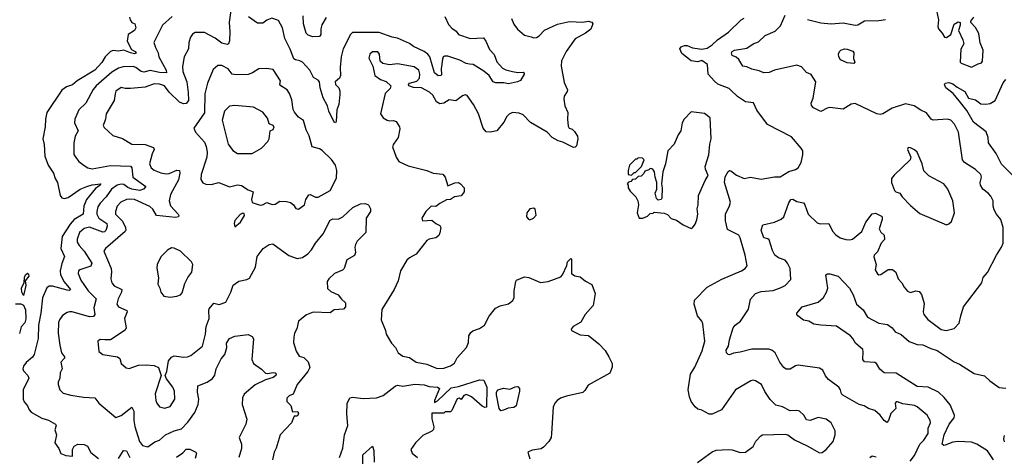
# Model space of a CAD drawing. Extents: x 1690054 to 1842981, y 782881 to 914114.
# Tile 132 of 256: x 1759927 to 1767373, y 800463 to 803766. Entities that reach past the tile are written whole.
import ezdxf

# ---------------------------------------------------------------- set-up
doc = ezdxf.new("R2010")
doc.units = 0

msp = doc.modelspace()

# ---------------------------------------------------------------- linework, layer by layer
at = {"layer": '0CON10XD'}
for points in [[(1761522.9, 803835), (1761511.7, 803748.3), (1761516.6, 803673.4), (1761513.2, 803606.8), (1761505.3, 803584.7), (1761495, 803578.1), (1761455, 803588.7), (1761405, 803626.9), (1761325, 803670), (1761255, 803670), (1761235, 803656.9), (1761219.1, 803635), (1761206.4, 803595), (1761203.3, 803545), (1761170.5, 803485), (1761157.3, 803412.7), (1761160.9, 803375), (1761190.5, 803295), (1761201.2, 803215), (1761204, 803156), (1761186.6, 803133.4), (1761165, 803129.3), (1761135, 803141.2), (1761058.1, 803218.1), (1761022.1, 803265), (1760985, 803279.7), (1760945, 803280), (1760875, 803256.3), (1760765, 803245.4), (1760725, 803245.5), (1760695, 803253.5), (1760655, 803226.2), (1760649.2, 803205), (1760641.8, 803155), (1760580, 803055), (1760575.6, 803015), (1760559.2, 802965), (1760565, 802950), (1760631.4, 802891.4), (1760705, 802868.1), (1760775, 802824.4), (1760875, 802823.2), (1760938.4, 802798.4), (1760943.5, 802785), (1760928, 802752), (1760909.6, 802675), (1760921.1, 802645), (1760945, 802627.1), (1760995, 802606.8), (1761035, 802600), (1761056.9, 802603.1), (1761115, 802628.1), (1761136, 802625), (1761138.2, 802605), (1761128.6, 802555), (1761068.8, 802445), (1761058.7, 802395), (1761068.6, 802358.6), (1761126.7, 802295), (1761131.9, 802285), (1761128, 802275), (1761105, 802270.8), (1760962.5, 802285), (1760933.5, 802333.5), (1760912.6, 802352.6), (1760795, 802404.7), (1760755, 802409.2), (1760735, 802404.7), (1760693.3, 802385), (1760665.3, 802354.7), (1760652.7, 802315), (1760652.7, 802295), (1760705, 802242.2), (1760727.8, 802195), (1760730, 802175), (1760725, 802164.5), (1760575.4, 802034.6), (1760563.3, 802015), (1760618.7, 801885), (1760622.2, 801857.8), (1760616.6, 801806.6), (1760623.3, 801775), (1760642.3, 801752.3), (1760698.5, 801725), (1760696.9, 801705), (1760671.2, 801655), (1760661.8, 801615), (1760675, 801593.1), (1760737.5, 801565), (1760740, 801555), (1760720, 801505), (1760733.3, 801435), (1760723.8, 801416.2), (1760615, 801343.8), (1760570, 801345), (1760535, 801346.7), (1760517.5, 801335), (1760526.7, 801255), (1760555, 801234), (1760667.5, 801215), (1760685, 801202.5), (1760694, 801165), (1760731.7, 801131.7), (1760755, 801128), (1760825, 801151.4), (1760885, 801155.5), (1760945, 801150.6), (1760976.2, 801135), (1760996.7, 801075), (1760952.2, 800935), (1760956, 800886), (1760963.3, 800865), (1760985, 800836.7), (1761025, 800828), (1761065, 800839.2), (1761100.8, 800895), (1761096.9, 800955), (1761085.6, 800985), (1761037.8, 801047.8), (1761026.4, 801073.6), (1761038.8, 801105), (1761053.1, 801185), (1761076.3, 801213.7), (1761095, 801222.2), (1761165, 801213.5), (1761195.4, 801214.6), (1761222.5, 801225), (1761310.6, 801295), (1761333.1, 801386.9), (1761337.7, 801445), (1761360, 801505), (1761356.5, 801565), (1761361.2, 801578.8), (1761395, 801620.8), (1761435, 801612.2), (1761485, 801628.7), (1761523.6, 801705), (1761541.3, 801758.7), (1761585, 801787.8), (1761645, 801799.4), (1761665, 801810), (1761710, 801895), (1761723.5, 801975), (1761769.5, 802035), (1761814, 802065), (1761840.3, 802070.3), (1761963.2, 801983.2), (1762025, 801960), (1762065, 801967.8), (1762105, 801994.5), (1762134.3, 802025.7), (1762165.3, 802075), (1762221.8, 802145), (1762275, 802249.4), (1762295, 802259.1), (1762335, 802257.9), (1762371.4, 802275), (1762445.7, 802345), (1762505, 802374.4), (1762540, 802375), (1762565, 802366.2), (1762581.2, 802335), (1762579.2, 802315), (1762546.9, 802265), (1762545.6, 802155), (1762480.5, 802089.5), (1762465.5, 802065), (1762461.2, 802045), (1762466.4, 802005), (1762458.6, 801981.4), (1762400.8, 801949.2), (1762380, 801885), (1762369.6, 801870.4), (1762306.7, 801845), (1762265, 801805.6), (1762252.5, 801785), (1762255, 801732.5), (1762280.4, 801710.4), (1762335.6, 801685), (1762361.2, 801651.2), (1762391.5, 801625), (1762391.2, 801595), (1762375, 801575.5), (1762305, 801570.5), (1762275, 801549.2), (1762145.4, 801554.6), (1762095, 801533.3), (1762035, 801485.6), (1762023, 801427), (1762004.6, 801395), (1762000.3, 801365), (1761997.2, 801325), (1762019.2, 801259.2), (1762041.5, 801221.5), (1762075, 801209.4), (1762108, 801178), (1762120.6, 801135), (1762107.3, 801105), (1762024.7, 801005.3), (1761995, 800932.5), (1761965, 800920), (1761948.3, 800901.7), (1761948.3, 800878.3), (1761978, 800848), (1761990, 800800), (1762031.7, 800801.7), (1762036, 800785), (1762025, 800766.7), (1762003.3, 800766.7), (1761982, 800715), (1761897.5, 800625), (1761868, 800525), (1761851.4, 800495), (1761840, 800435)], [(1766860, 803835), (1766874.6, 803765), (1766870.4, 803715), (1766875, 803696.7), (1766903.8, 803665), (1766920, 803635), (1766935, 803632.9), (1766968.9, 803655), (1766995, 803732.5), (1767025, 803750), (1767040, 803745), (1767040, 803725), (1767026.2, 803685), (1767060.8, 803615), (1767067.5, 803585), (1767045, 803542.5), (1767040, 803445), (1767046.4, 803436.4), (1767125, 803407.5), (1767175, 803433.3), (1767200.7, 803439.3), (1767208.3, 803451.7), (1767214, 803535), (1767190.9, 803590.9), (1767181.2, 803661.2), (1767155, 803707.5), (1767120, 803745), (1767120, 803755), (1767143.9, 803786.1)], [(1760756.9, 803785), (1760761.9, 803765), (1760775, 803745.8), (1760798, 803735), (1760805.7, 803705), (1760795.3, 803684.7), (1760748.5, 803655), (1760739.1, 803605), (1760771.7, 803541.7), (1760801.2, 803525), (1760806.9, 803513.1), (1760795, 803508.9), (1760765.5, 803514.5), (1760715, 803534.6), (1760675, 803528.5), (1760635, 803532.2), (1760615, 803524.5), (1760574.7, 803485), (1760547.8, 803442.2), (1760495.4, 803384.6), (1760361.9, 803305), (1760325.8, 803274.2), (1760281.8, 803258.2), (1760246.2, 803233.8), (1760133.3, 803065), (1760122.9, 803015), (1760120.6, 802955), (1760101.5, 802865), (1760112, 802822), (1760116.2, 802735), (1760142.7, 802665), (1760183.3, 802605), (1760195.7, 802565), (1760212.9, 802535), (1760234.4, 802435), (1760245, 802418), (1760265, 802412.7), (1760295, 802420.8), (1760385, 802485.3), (1760434.8, 802505.2), (1760475, 802517.6), (1760540, 802525), (1760536.9, 802515), (1760500.8, 802489.2), (1760433.3, 802405), (1760411.6, 802355), (1760406, 802294), (1760339.4, 802255), (1760309.7, 802220.3), (1760248, 802125), (1760239.3, 802035), (1760267.3, 801975), (1760247.1, 801922.9), (1760232.5, 801865), (1760235.7, 801835.7), (1760263.5, 801783.5), (1760312.5, 801725), (1760305, 801718.6), (1760285, 801720.4), (1760175, 801751.2), (1760150.3, 801749.7), (1760133.4, 801736.6), (1760098.6, 801661.4), (1760087.9, 801545), (1760069.2, 801455), (1760066.9, 801355), (1760036.3, 801233.7), (1760025, 801213.5), (1759975, 801172.5), (1759955.8, 801145), (1759950, 801125), (1759955, 801108.8), (1759989.2, 801075), (1759996.9, 801055), (1759953.1, 800965), (1759954.2, 800895), (1759960.8, 800875), (1759985.4, 800845.4), (1759997.8, 800815), (1760015, 800797.8), (1760095, 800751.1), (1760145, 800737.1), (1760198.8, 800705), (1760203.8, 800695), (1760192.2, 800662.2), (1760205.8, 800625), (1760193.8, 800565), (1760222.7, 800522.7), (1760237.5, 800485), (1760275, 800470), (1760327.5, 800465), (1760326, 800515), (1760340.3, 800539.7), (1760366.5, 800553.5), (1760415, 800551.8), (1760439.8, 800539.8), (1760465, 800492.9), (1760523.1, 800445)], [(1761079.5, 803790.5), (1761006.7, 803725), (1760942, 803595), (1760953.1, 803555), (1760974.6, 803515), (1760978.7, 803485), (1761033.8, 803385), (1761036.2, 803363.8), (1760985, 803365.8), (1760915, 803380.8), (1760865, 803369.2), (1760844.8, 803374.8), (1760805, 803403.9), (1760785, 803411.3), (1760709.2, 803410.8), (1760675, 803400), (1760625, 803368.9), (1760506.2, 803265), (1760482, 803238), (1760427.2, 803135), (1760373.5, 803085), (1760345, 803013.3), (1760342.2, 802985), (1760368.5, 802925), (1760347.7, 802885), (1760337.3, 802835), (1760336.6, 802746.6), (1760352.6, 802722.6), (1760375, 802692.5), (1760415, 802662.5), (1760442.5, 802645), (1760475, 802637.3), (1760615, 802663.6), (1760765, 802658.2), (1760776.1, 802646.1), (1760783.9, 802575), (1760882, 802505), (1760864.4, 802485), (1760835, 802474.8), (1760775, 802485.2), (1760745, 802497.3), (1760715, 802518.8), (1760695, 802521.9), (1760664.5, 802515), (1760620.3, 802485), (1760581.1, 802425), (1760535, 802379.1), (1760518.9, 802351.1), (1760509.7, 802315), (1760511.6, 802295), (1760526.1, 802265), (1760587.3, 802225), (1760588.8, 802205), (1760578.1, 802171.9), (1760568.1, 802161.9), (1760555, 802159.7), (1760455, 802196.3), (1760415, 802186.8), (1760380.2, 802155), (1760362.2, 802105), (1760362.3, 802082.3), (1760376.8, 802056.8), (1760415.2, 802015.2), (1760473.3, 801925), (1760465, 801902.5), (1760382.5, 801875), (1760373.1, 801865), (1760369.1, 801845), (1760388.5, 801795), (1760443.8, 801715), (1760504.5, 801655), (1760488.5, 801585), (1760494.4, 801535), (1760485, 801520.5), (1760455, 801517.3), (1760325, 801556.4), (1760305, 801556.7), (1760285, 801550.8), (1760251.7, 801528.3), (1760228.1, 801495), (1760221.5, 801475), (1760219.2, 801395), (1760229.6, 801305), (1760242.7, 801245), (1760265.4, 801215), (1760265.4, 801205), (1760238.9, 801175), (1760249.2, 801125), (1760234, 801095), (1760231.9, 801055), (1760218.6, 801025), (1760217.5, 801005), (1760231.2, 800965), (1760255, 800940.8), (1760315, 800924.4), (1760410.3, 800910.3), (1760494.3, 800904.3), (1760525, 800863.8), (1760655, 800756.7), (1760695, 800770.8), (1760775, 800834), (1760791.6, 800805), (1760791.4, 800735), (1760798.8, 800688.8), (1760832.9, 800575), (1760856, 800545), (1760895, 800534.4), (1760948.8, 800571.2), (1760984.1, 800585.9), (1761030.8, 800625), (1761095, 800654.7), (1761149.7, 800670.3), (1761199.6, 800720.4), (1761250.7, 800795), (1761276.7, 800855), (1761281.8, 800895), (1761270.9, 800949.1), (1761274, 800995), (1761346, 801025), (1761385, 801051.4), (1761402.4, 801077.6), (1761413.1, 801125), (1761430.6, 801159.4), (1761450.6, 801199.4), (1761477.7, 801232.3), (1761492.5, 801285), (1761492.2, 801317.8), (1761514, 801355), (1761553, 801373), (1761655, 801383.3), (1761685, 801368.6), (1761695, 801352.5), (1761682, 801195), (1761694.5, 801165), (1761755, 801121.5), (1761785, 801091.9), (1761801.4, 801088.6), (1761845, 801098.2), (1761858.8, 801095), (1761867.1, 801085), (1761864.3, 801075), (1761845, 801059.5), (1761785, 801040.4), (1761707.4, 801002.6), (1761625, 800934.2), (1761612.1, 800905), (1761610, 800855), (1761645.7, 800745), (1761638.5, 800705), (1761585.7, 800605), (1761605.5, 800555), (1761605, 800522.5), (1761584.3, 800455)], [(1763141.2, 803791.2), (1763169.9, 803729.9), (1763195, 803701.9), (1763229.1, 803679.1), (1763246, 803655), (1763335, 803624.4), (1763435, 803628), (1763451.5, 803605), (1763480.5, 803540.5), (1763515, 803504), (1763535, 803448), (1763579.1, 803399.1), (1763604.2, 803385.8), (1763655, 803374.2), (1763695, 803367.5), (1763735, 803370), (1763742.5, 803365), (1763743.3, 803355), (1763715, 803307.5), (1763692.5, 803295), (1763625, 803280.6), (1763589.1, 803289.1), (1763527.9, 803287.9), (1763506.7, 803296.7), (1763478.6, 803345), (1763436.9, 803376.9), (1763356.8, 803426.8), (1763329, 803431), (1763304.4, 803435), (1763255, 803459.7), (1763165, 803490), (1763139.8, 803490.2), (1763130.8, 803485), (1763125, 803467.5), (1763114.7, 803394.7), (1763117.5, 803352.5), (1763114, 803345), (1763092.1, 803342.1), (1763064, 803365), (1763027.8, 803485), (1763014.8, 803504.8), (1762985, 803525.3), (1762905, 803562.8), (1762875, 803586.8), (1762785.6, 803625.6), (1762745, 803633.8), (1762645, 803668.7), (1762445, 803670), (1762428.1, 803655), (1762373.5, 803545), (1762357.9, 803485), (1762350.9, 803405), (1762353.3, 803345), (1762344.8, 803325.2), (1762312.2, 803295), (1762314.5, 803275), (1762340, 803250), (1762347.1, 803227.1), (1762349.3, 803200.7), (1762340, 803125), (1762325.5, 803085), (1762321.2, 802995), (1762315, 802986.7), (1762305, 802991.2), (1762265.8, 803074.2), (1762254, 803115), (1762221.2, 803175), (1762200.3, 803250.3), (1762195, 803295.6), (1762185, 803308.7), (1762149.5, 803329.5), (1762121.5, 803385), (1762065, 803444.4), (1762046, 803456), (1762011.8, 803461.8), (1762000.7, 803470.7), (1761973.3, 803543.3), (1761931.2, 803625), (1761915.3, 803705.3), (1761885, 803760.6), (1761835, 803777.9), (1761795, 803763.8), (1761765, 803739.6), (1761725, 803738.9), (1761657.8, 803787.8)], [(1762245, 803782.1), (1762211.5, 803728.5), (1762203.9, 803696.1), (1762205.8, 803655), (1762195, 803640), (1762143.9, 803636.1), (1762109.1, 803649.1), (1762094.6, 803664.6), (1762074.2, 803735), (1762070.7, 803795)], [(1763646.5, 803776.5), (1763665, 803733.8), (1763691.2, 803695), (1763745, 803650), (1763795, 803636.7), (1763815, 803628), (1763835, 803631.4), (1763855.4, 803644.6), (1763895, 803688.1), (1763995, 803732.7), (1764085, 803753.3), (1764185, 803747.5), (1764225, 803755.7), (1764255, 803746.7), (1764261.2, 803735), (1764246, 803695), (1764205, 803664.4), (1764127.6, 803622.4), (1764058.8, 803525), (1764024.3, 803455), (1764023.1, 803415), (1764045, 803290), (1764068.8, 803235), (1764067.7, 803222.3), (1764045, 803187.5), (1764042.5, 803165), (1764050, 803115), (1764072.2, 803065), (1764069.5, 803015), (1764075, 802960), (1764082.5, 802945), (1764105, 802938.1), (1764121.7, 802921.7), (1764144.5, 802885), (1764148.8, 802865), (1764137.1, 802812.9), (1764127.8, 802802.2), (1764115, 802798.7), (1764035, 802838.9), (1763998.9, 802848.9), (1763954, 802875), (1763915, 802914.3), (1763789.3, 802989.3), (1763735, 803046), (1763705, 803060), (1763655, 803063.8), (1763627.7, 803052.3), (1763611.2, 803035), (1763588.9, 802991.1), (1763534.4, 802925.6), (1763485, 802914.2), (1763455, 802918.6), (1763432.2, 802945), (1763396.2, 803055), (1763360, 803125), (1763311.7, 803191.7), (1763295, 803196.7), (1763275, 803191.3), (1763225, 803151.9), (1763175, 803158.9), (1763135, 803134.5), (1763105, 803130), (1763079.4, 803145), (1763050.6, 803195), (1763026.9, 803216.9), (1762965, 803250), (1762905, 803254.4), (1762870, 803265), (1762867.5, 803275), (1762875, 803286.2), (1762929.8, 803300.2), (1762950, 803325), (1762952.2, 803355), (1762945.6, 803385), (1762910.5, 803410.5), (1762785, 803432.5), (1762725, 803426), (1762674, 803434), (1762652, 803452), (1762648.1, 803505), (1762635, 803524.4), (1762595, 803522.3), (1762575, 803505.8), (1762568, 803475), (1762597.5, 803415), (1762613.3, 803345), (1762656.7, 803315), (1762697.6, 803297.6), (1762733.3, 803265), (1762728.8, 803245), (1762691.2, 803208.8), (1762656.2, 803055), (1762676.7, 803025), (1762705, 803006.7), (1762725, 803000), (1762755, 803004.2), (1762775, 802995.8), (1762798.8, 802955), (1762801.7, 802941.7), (1762789.2, 802875), (1762753.8, 802825), (1762746.7, 802805), (1762774, 802725), (1762795, 802693.3), (1762865, 802661.9), (1763005, 802624.4), (1763055, 802604.4), (1763127.8, 802597.8), (1763145.7, 802575.7), (1763165, 802510), (1763217.7, 802532.3), (1763245, 802534.2), (1763261.2, 802525), (1763287.5, 802495), (1763287.5, 802465), (1763266.1, 802433.9), (1763215, 802426.2), (1763185, 802406.7), (1763155, 802402.5), (1763105, 802376.7), (1763075, 802353.3), (1763040, 802355), (1762997.5, 802315), (1762967.5, 802265), (1762972.5, 802245), (1763045, 802248.8), (1763073.9, 802223.9), (1763105, 802210), (1763113.3, 802195), (1763105, 802152.5), (1763095.8, 802134.2), (1763075, 802116.7), (1763025, 802106.7), (1763005, 802096.2), (1762926.6, 801993.4), (1762874.2, 801965.8), (1762855, 801947.5), (1762808, 801865), (1762788.3, 801791.7), (1762759.2, 801725), (1762665.9, 801574.1), (1762660, 801495), (1762693.8, 801415), (1762697.7, 801387.7), (1762738.3, 801318.3), (1762770, 801285), (1762788.8, 801245), (1762825, 801221.4), (1762875, 801209.2), (1762925, 801175.7), (1763005, 801160), (1763085, 801127.8), (1763135, 801130), (1763185, 801148.6), (1763215, 801166.9), (1763235, 801207.1), (1763305.7, 801285), (1763320.6, 801325), (1763323.1, 801375), (1763339.4, 801400.6), (1763355, 801411.9), (1763405, 801428.9), (1763442.9, 801455), (1763477.6, 801522.4), (1763526.6, 801583.4), (1763559.7, 801600.3), (1763625, 801615.7), (1763657.4, 801642.6), (1763667.1, 801665), (1763665.7, 801715), (1763678, 801785), (1763685, 801796.2), (1763745, 801820.6), (1763776.7, 801815), (1763865, 801777.1), (1763925, 801785.5), (1764020.2, 801819.8), (1764033.3, 801835), (1764063.9, 801906.1), (1764070, 801935), (1764095, 801960), (1764100, 801955), (1764100, 801845), (1764125, 801828), (1764165, 801822), (1764205, 801787.5), (1764253, 801763), (1764280, 801695), (1764263.3, 801605), (1764203.8, 801535), (1764171.7, 801478.3), (1764112.5, 801445), (1764097.5, 801425), (1764100, 801415), (1764165, 801382.9), (1764227.9, 801377.9), (1764306.2, 801315), (1764354.3, 801264.3), (1764383.8, 801215), (1764406.7, 801165), (1764407, 801137), (1764389.3, 801090.7), (1764225, 801001.2), (1764200.3, 800959.7), (1764185, 800946.2), (1764061.7, 800918.3), (1764016.1, 800903.9), (1763991.2, 800885), (1763974, 800865), (1763962.5, 800835), (1763949.5, 800635), (1763945.6, 800605), (1763930, 800575), (1763889.1, 800530.9), (1763869.7, 800520.3), (1763801.7, 800508.3), (1763770, 800495), (1763785, 800442.5)], [(1765881.7, 800541.7), (1765975, 800490), (1765995, 800492), (1766026.2, 800515), (1766080, 800575), (1766093.3, 800625), (1766093.8, 800655), (1766064, 800715), (1766026.7, 800745), (1765965, 800755.7), (1765905, 800733.3), (1765878.3, 800738.3), (1765857.5, 800775), (1765823.6, 800803.6), (1765805, 800810), (1765753.9, 800806.1), (1765697, 800837), (1765645, 800850.8), (1765602.4, 800892.4), (1765562.2, 800952.2), (1765537.1, 801005), (1765492.8, 801032.8), (1765475, 801038.1), (1765456.4, 801033.6), (1765341.2, 800965), (1765233.8, 800815), (1765165, 800782.5), (1765142.5, 800782.5), (1765085, 800811.2), (1765055, 800818.8), (1765035, 800836.2), (1765006.4, 800876.4), (1764991.7, 800911.7), (1764983.6, 800965), (1765000.9, 801085), (1765032.6, 801137.4), (1765089.1, 801260.9), (1765109.3, 801335), (1765094.4, 801464.4), (1765085.5, 801485.5), (1765052.5, 801525), (1765027.1, 801615), (1765029.2, 801645), (1765126.5, 801743.5), (1765236.8, 801803.2), (1765385, 801865.5), (1765414.3, 801885), (1765429.4, 801905), (1765414.5, 801984.5), (1765376.7, 802115), (1765365, 802135.6), (1765278.8, 802178.8), (1765265.6, 802245), (1765264.3, 802295), (1765295, 802358.8), (1765301.5, 802385), (1765256.5, 802535), (1765262, 802578), (1765285, 802618.8), (1765295, 802626), (1765305, 802624), (1765348.9, 802588.9), (1765405, 802564.2), (1765455, 802575.8), (1765535, 802560.8), (1765635, 802577.5), (1765677.7, 802577.7), (1765745, 802617.1), (1765795, 802632), (1765814.2, 802645.8), (1765837.5, 802685), (1765850, 802745), (1765848.8, 802775), (1765838, 802795), (1765765, 802879.2), (1765583, 802973), (1765502.7, 803082.7), (1765477.5, 803137.5), (1765415, 803145.7), (1765355, 803185.6), (1765304.4, 803234.4), (1765293.8, 803245), (1765207.9, 803277.9), (1765180.9, 803300.9), (1765134.5, 803355), (1765127.8, 803427.8), (1765085, 803456.7), (1765055, 803448.6), (1765005, 803454), (1764935, 803510.8), (1764918.6, 803545), (1764928.3, 803561.7), (1764955, 803572), (1764975, 803570.8), (1765015, 803554.3), (1765085, 803542.9), (1765125, 803551.1), (1765165, 803575.5), (1765204.4, 803615), (1765287.6, 803672.4), (1765384.2, 803765), (1765405, 803776.9)], [(1766661.4, 800425), (1766695, 800470), (1766733.3, 800555), (1766765, 800584.2), (1766797.8, 800635), (1766798.2, 800675), (1766814.4, 800715), (1766811.4, 800735), (1766788.8, 800775), (1766715, 800837.1), (1766695, 800846.9), (1766605, 800861.1), (1766565, 800874.5), (1766554.6, 800875.4), (1766546.7, 800865), (1766552.7, 800825), (1766514.5, 800785.5), (1766497.3, 800732.7), (1766485, 800717.5), (1766465, 800733.3), (1766435, 800773.8), (1766395, 800810), (1766346.7, 800825), (1766314.4, 800844.4), (1766275, 800854.4), (1766151.2, 800925), (1766141.2, 800935), (1766133.8, 800965), (1766121.2, 800985), (1766045, 801043.3), (1766021.7, 801071.7), (1766000, 801115), (1765975, 801129.2), (1765815, 801152.9), (1765795, 801147.5), (1765755, 801121.4), (1765723.4, 801123.4), (1765705, 801136), (1765675, 801174.2), (1765641.4, 801245), (1765615.5, 801265.5), (1765593.4, 801273.4), (1765465, 801274.2), (1765375, 801250), (1765325, 801243.8), (1765295, 801230), (1765285, 801232), (1765273.1, 801245), (1765268.9, 801265), (1765288.6, 801295), (1765295.8, 801345), (1765322, 801435), (1765338.8, 801455), (1765379.2, 801485), (1765438, 801575), (1765455, 801652.5), (1765491.2, 801695), (1765535, 801710), (1765625, 801718.6), (1765685, 801740), (1765716.2, 801755), (1765758.8, 801801.2), (1765754.2, 801885), (1765734.3, 801925), (1765715, 801947.8), (1765665, 801963.9), (1765637.1, 801985), (1765619.2, 802019.2), (1765595, 802100), (1765585, 802109.5), (1765555.7, 802115.7), (1765534.3, 802175), (1765545.9, 802214.1), (1765635, 802234.2), (1765685, 802256), (1765705, 802274), (1765745, 802380), (1765760, 802405), (1765775, 802408.8), (1765805, 802392), (1765855, 802380), (1765865.7, 802365), (1765890.8, 802295), (1765958.3, 802228.3), (1765981.1, 802221.1), (1766047.5, 802225), (1766075, 802167.5), (1766098.3, 802138.3), (1766132.5, 802115), (1766174.3, 802104.3), (1766205, 802101.2), (1766225, 802106.2), (1766297, 802163), (1766326.2, 802235), (1766375, 802297.5), (1766398.3, 802301.7), (1766445, 802280), (1766450, 802275), (1766449.4, 802255), (1766427.1, 802185), (1766438.8, 802158.8), (1766463.8, 802135), (1766466.4, 802103.6), (1766442.5, 802075), (1766415, 802010), (1766390, 801985), (1766387, 801973), (1766404, 801915), (1766396, 801875), (1766415, 801844.2), (1766425, 801836.2), (1766440.5, 801839.5), (1766494.4, 801875.6), (1766527.3, 801877.3), (1766554.2, 801855), (1766570, 801805), (1766598.8, 801775), (1766615, 801743.3), (1766642.1, 801712.1), (1766665, 801702.5), (1766705, 801714), (1766729.5, 801709.5), (1766746.9, 801686.9), (1766768.3, 801618.3), (1766760, 801555), (1766765, 801536.7), (1766795, 801498.8), (1766895, 801421.4), (1766934.1, 801415.9), (1766995, 801428.8), (1767030.7, 801469.3), (1767044, 801525), (1767065.8, 801594.2), (1767202.9, 801775), (1767214.2, 801815), (1767246.9, 801853.1), (1767314.5, 801985.5), (1767352, 802045), (1767363.9, 802076.1), (1767364.4, 802195), (1767346.9, 802255), (1767314.7, 802294.7), (1767297.5, 802327.5), (1767289.6, 802355), (1767290, 802395), (1767272.2, 802432.2), (1767255, 802452.5), (1767210.6, 802485), (1767192.9, 802515), (1767190.6, 802535), (1767200.6, 802575), (1767196.9, 802595), (1767155, 802632.5), (1767073.5, 802685), (1767057.9, 802705), (1767027.8, 802915), (1766997.5, 802975), (1766970, 803005), (1766943.3, 803015), (1766835, 803005.6), (1766819.4, 803015), (1766785, 803060.6), (1766741.2, 803081.2), (1766692.5, 803115), (1766625, 803130), (1766525, 803097.5), (1766455, 803054), (1766435, 803048.8), (1766410, 803055), (1766245, 803131.2), (1766215, 803126), (1766155, 803089.2), (1766055, 803101.9), (1766033, 803097), (1765985, 803072), (1765929.1, 803099.1), (1765915, 803117.5), (1765913.3, 803135), (1765927.7, 803172.3), (1765947.5, 803295), (1765912.9, 803352.9), (1765876.8, 803366.8), (1765838.5, 803408.5), (1765805, 803421.8), (1765635.5, 803384.5), (1765595, 803366.5), (1765555, 803365.6), (1765520, 803380), (1765465, 803390.9), (1765425, 803409.4), (1765395, 803413.8), (1765365, 803464), (1765345, 803484), (1765315.8, 803495.8), (1765310.6, 803515), (1765315, 803525.6), (1765333.3, 803536.7), (1765425, 803550), (1765475, 803583.1), (1765515, 803598.6), (1765565, 803646.9), (1765640.2, 803679.8), (1765679.6, 803720.4), (1765715, 803801.9)], [(1765885, 803767.8), (1765985, 803743.8), (1766065, 803736.1), (1766155, 803743.4), (1766245, 803724.1), (1766265, 803727.5), (1766315, 803758.8), (1766425, 803761.2), (1766475, 803768.2)], [(1766235, 803433.8), (1766185, 803440.8), (1766135, 803463.8), (1766122.5, 803485), (1766120, 803505), (1766126, 803525), (1766136.2, 803535), (1766165, 803545.5), (1766185, 803544.4), (1766228.5, 803528.5), (1766236.2, 803515), (1766234, 803474), (1766242.5, 803445), (1766235, 803433.8)], [(1762035, 802333.8), (1762082, 802365), (1762090.8, 802405), (1762115, 802442.2), (1762125, 802443.5), (1762165, 802422.5), (1762185, 802423.3), (1762276.2, 802473.8), (1762323.2, 802566.8), (1762325.6, 802625), (1762314.6, 802665), (1762285, 802708.2), (1762215, 802777.1), (1762195, 802790), (1762140, 802805), (1762116.6, 802886.6), (1762092.6, 802932.6), (1762074.2, 803004.2), (1762035, 803028), (1762005, 803066.2), (1761995, 803087.5), (1761985, 803160), (1761967.3, 803207.3), (1761949.4, 803235), (1761900.8, 803265), (1761894.3, 803275), (1761898.6, 803305), (1761845, 803389.4), (1761792.7, 803397.3), (1761735, 803394.2), (1761686.8, 803363.2), (1761655, 803351.9), (1761565, 803349.1), (1761532.9, 803355), (1761504.3, 803395), (1761455, 803420.9), (1761425, 803419.4), (1761389.2, 803390.8), (1761346.7, 803285), (1761327.5, 803205), (1761325, 803062.5), (1761244, 802945), (1761256.7, 802915), (1761325, 802838.8), (1761338, 802808), (1761345.5, 802765), (1761342.5, 802725), (1761298.5, 802595), (1761297.6, 802557.6), (1761312.2, 802532.2), (1761335, 802520.8), (1761375, 802520), (1761434.1, 802534.1), (1761515, 802501.4), (1761575, 802518), (1761605, 802510.8), (1761655, 802478), (1761693.3, 802465), (1761681.2, 802405), (1761685, 802383.3), (1761745, 802364), (1761764.1, 802365.9), (1761795, 802382), (1761837.5, 802367.5), (1761860, 802370), (1761895, 802393.8), (1761945, 802390), (1761975, 802383.3), (1761997.5, 802365), (1762015, 802336.7), (1762035, 802333.8)], [(1767433.3, 802593.3), (1767352.4, 802672.4), (1767312.1, 802755), (1767254.6, 802835), (1767250, 802875), (1767235, 802918.1), (1767140.1, 802990.1), (1767088.8, 803078.8), (1767031.5, 803151.5), (1766987, 803207), (1766930.7, 803250.7), (1766922.2, 803275), (1766926.7, 803285), (1766955, 803290), (1766985, 803281.9), (1767016.7, 803256.7), (1767075, 803224.3), (1767103.2, 803173.2), (1767155, 803161.2), (1767195, 803128.7), (1767233.6, 803126.4), (1767267.4, 803132.6), (1767304.6, 803155.4), (1767365, 803288.8), (1767385, 803313.3)], [(1761575, 802752.9), (1761685, 802754.2), (1761755, 802794.3), (1761804.5, 802845.5), (1761814.2, 802865), (1761821.2, 802925), (1761845, 802936.2), (1761852, 802955), (1761843.3, 802965), (1761815, 802977.5), (1761801.3, 803021.3), (1761765, 803065.8), (1761695.4, 803105.4), (1761555, 803117.3), (1761515, 803112.1), (1761475.3, 803075), (1761458.6, 803005), (1761504.7, 802824.7), (1761537.9, 802777.9), (1761575, 802752.9)], [(1765005, 802187.5), (1765015, 802192.5), (1765035, 802220), (1765048, 802252), (1765054.6, 802295), (1765049.6, 802335), (1765057.7, 802365), (1765061.9, 802435), (1765110.5, 802549.5), (1765133, 802587), (1765113.8, 802635), (1765112, 802655), (1765140, 802745), (1765145.4, 802825), (1765155.5, 802865.5), (1765150, 803025), (1765105, 803056.2), (1765005, 803070), (1764952.5, 803015), (1764937.5, 802985), (1764926.7, 802925), (1764906.7, 802895), (1764876.7, 802825), (1764827.5, 802775), (1764810, 802675), (1764790, 802615), (1764780, 802525), (1764786.2, 802495), (1764783.6, 802416.4), (1764777.5, 802405), (1764755, 802400), (1764742.3, 802412.3), (1764734, 802455), (1764746.7, 802485), (1764746.7, 802535), (1764732.5, 802575), (1764727.5, 802615), (1764716.4, 802636.4), (1764708.3, 802638.3), (1764695, 802640), (1764685, 802630), (1764655, 802620), (1764648.3, 802601.7), (1764628.3, 802581.7), (1764605, 802580), (1764585, 802560), (1764561.7, 802558.3), (1764548.3, 802541.7), (1764531.7, 802538.3), (1764520, 802525), (1764530, 802515), (1764530, 802495), (1764545, 802470), (1764586.4, 802426.4), (1764602.5, 802395), (1764607.5, 802365), (1764597.5, 802305), (1764612.5, 802265), (1764640, 802265), (1764675, 802280), (1764695, 802300), (1764717, 802303), (1764725, 802310), (1764801.7, 802301.7), (1764825, 802292.5), (1764855, 802263.3), (1764895, 802250), (1764943.9, 802213.9), (1765005, 802187.5)], [(1766935, 802213.3), (1766955, 802221.2), (1766975, 802240), (1766997.5, 802305), (1766984, 802395), (1766946.9, 802485), (1766915, 802523.9), (1766803.3, 802585), (1766765, 802623.8), (1766753.3, 802675), (1766713.6, 802763.6), (1766695, 802782.5), (1766665, 802797.5), (1766645, 802800), (1766640, 802785), (1766666.2, 802725), (1766661.2, 802705), (1766540.3, 802589.7), (1766521.4, 802565), (1766521.2, 802535), (1766542, 802475), (1766552.5, 802465), (1766583.9, 802453.9), (1766601.2, 802425), (1766665, 802360), (1766735, 802301.2), (1766935, 802213.3)], [(1764555, 802590), (1764575, 802610), (1764585, 802610), (1764630, 802655), (1764650, 802705), (1764638.3, 802718.3), (1764605, 802720), (1764595, 802710), (1764585, 802710), (1764540, 802665), (1764530, 802625), (1764530, 802595), (1764555, 802590)], [(1763785, 802253.3), (1763812.5, 802265), (1763833.3, 802286.7), (1763825, 802332.5), (1763815, 802340), (1763783.9, 802336.1), (1763761.2, 802305), (1763760, 802275), (1763775, 802256.7), (1763785, 802253.3)], [(1761555, 802200), (1761596.7, 802235), (1761626.7, 802285), (1761625, 802300), (1761615, 802302.5), (1761595, 802293.3), (1761555, 802246.7), (1761550, 802225), (1761555, 802200)], [(1761065, 801666.2), (1761115, 801674.2), (1761143.3, 801685), (1761155, 801700), (1761175, 801771.2), (1761197.5, 801815), (1761228.8, 801855), (1761237.5, 801915), (1761226.7, 801935), (1761143.8, 802015), (1761095, 802038.1), (1761075, 802039.2), (1761045, 802023.8), (1760995, 801971.2), (1760966, 801915), (1760963.9, 801886.1), (1760975.9, 801814.1), (1760971.2, 801765), (1760986.7, 801735), (1760993.3, 801705), (1761017.5, 801675), (1761065, 801666.2)], [(1759955, 801680), (1759942.5, 801705), (1759941.2, 801735), (1759961.7, 801778.3), (1759962.5, 801815), (1759970, 801835), (1759985, 801847.5), (1759995, 801840), (1759996, 801825), (1759968.3, 801791.7), (1759973.8, 801755), (1759955, 801680)], [(1767291.1, 800435), (1767245, 800504.3), (1767166, 800555), (1767125, 800568.7), (1767023.8, 800573.8), (1766985, 800569.6), (1766927, 800547), (1766915, 800545.7), (1766903.6, 800553.6), (1766917.5, 800625), (1766956.2, 800705), (1766993.9, 800755), (1766996.9, 800775), (1766962.8, 800852.8), (1766917.8, 800907.8), (1766875, 800947.7), (1766796.6, 800986.6), (1766715, 800990.8), (1766555, 801092.4), (1766465, 801093.5), (1766432.8, 801122.8), (1766407.3, 801165), (1766395, 801172.2), (1766316.6, 801176.6), (1766304.5, 801194.5), (1766307.1, 801255), (1766302.2, 801272.2), (1766248, 801318), (1766227.8, 801355), (1766208.9, 801375), (1766105, 801448), (1765986.7, 801455), (1765933.2, 801463.2), (1765895, 801486), (1765855, 801493.8), (1765812.5, 801525), (1765803.3, 801535), (1765803.8, 801545), (1765845, 801594.2), (1765965, 801630), (1766006.2, 801665), (1766029.2, 801705), (1766038.6, 801735), (1766024.3, 801835.7), (1766035, 801843.8), (1766055, 801843.8), (1766117.1, 801825), (1766202, 801735), (1766230.5, 801685), (1766255.4, 801615), (1766305, 801572.1), (1766338.2, 801515), (1766425, 801470.2), (1766489.2, 801459.2), (1766524.3, 801434.3), (1766547.3, 801405), (1766594.3, 801384.3), (1766655, 801331.1), (1766715, 801309.5), (1766757.4, 801307.4), (1766817.4, 801277.4), (1766864.5, 801264.5), (1766995, 801176.9), (1767035, 801159.1), (1767145, 801089.5), (1767222.6, 801072.6), (1767265, 801033.3), (1767335, 800984.4), (1767385, 800977.5)], [(1759895, 801616.7), (1759935, 801617.5), (1759956.1, 801606.1), (1759970, 801570), (1759974, 801504), (1759965, 801473.8), (1759938.3, 801441.7), (1759925, 801393.3)], [(1762346.2, 800455), (1762371.2, 800525), (1762384, 800625), (1762408.6, 800695), (1762401.5, 800785), (1762403, 800863), (1762425, 800904.2), (1762445, 800910), (1762525, 800901.1), (1762625.5, 800904.5), (1762676, 800924), (1762765.6, 800994.4), (1762785, 801000), (1762825, 800993.1), (1762915, 801009.2), (1762985, 801004), (1763025, 800990.9), (1763085.8, 800985.8), (1763098.9, 800978.9), (1763102, 800975), (1763063.3, 800885), (1763065, 800870), (1763087.7, 800882.3), (1763189.1, 800980.9), (1763245, 800991.4), (1763405, 801042.5), (1763438.3, 801038.3), (1763458.8, 800985), (1763457.5, 800835), (1763445, 800832.5), (1763425, 800843.3), (1763343.6, 800913.6), (1763305, 800930), (1763287, 800923), (1763267, 800893), (1763251.7, 800901.7), (1763235, 800897.5), (1763195, 800810), (1763185, 800800), (1763145, 800800), (1763135, 800790), (1763045, 800790), (1763044.4, 800745.6), (1763059.5, 800685), (1763055.6, 800665), (1763045, 800653.3), (1762975, 800620), (1762919.4, 800565), (1762885.7, 800515), (1762896.2, 800486.2), (1762934.6, 800454.6)], [(1763565, 800807.5), (1763552.5, 800825), (1763533, 800927), (1763533, 800947), (1763542.5, 800965), (1763585, 800978.8), (1763635, 800972), (1763675, 800988.8), (1763695, 800990), (1763705.8, 800975.8), (1763708, 800955), (1763681.2, 800845), (1763665, 800832), (1763621.7, 800828.3), (1763585, 800812.5), (1763565, 800807.5)], [(1765053.3, 800415), (1765165, 800497.1), (1765195, 800508.1), (1765285, 800515.6), (1765315, 800512.9), (1765375, 800492), (1765417, 800493), (1765475, 800536), (1765495, 800576.2), (1765531.5, 800618.5), (1765545, 800625.7), (1765715, 800630), (1765735, 800626), (1765786.4, 800586.4), (1765881.7, 800541.7)], [(1767375, 800572.5), (1767370, 800595), (1767375, 800620)], [(1762523.3, 800405), (1762523.1, 800475), (1762595, 800540), (1762605.8, 800505.8), (1762607.3, 800417.3)], [(1760675.4, 800445), (1760712.7, 800507.3), (1760735, 800504.6), (1760760.8, 800455)], [(1761113.8, 800456.2), (1761159.9, 800490.1), (1761185, 800517.5), (1761215, 800517.5), (1761258, 800495), (1761264, 800485), (1761253.1, 800445)], [(1766355.5, 800454.5), (1766375, 800466.7), (1766405, 800457.9)]]:
    msp.add_lwpolyline(points, dxfattribs=at)

doc.saveas('drawing.dxf')
